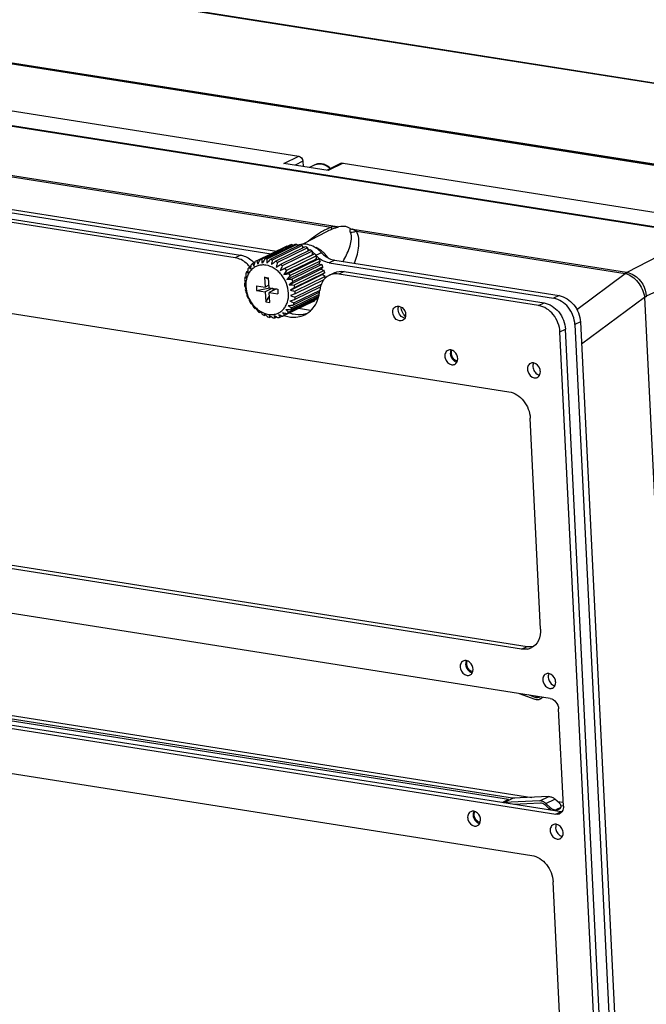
# Model space of a CAD drawing. Header units: millimetres. Extents: x 0 to 420, y 0 to 297.
# Tile 36 of 49: x 378 to 391, y 103 to 123. Entities that reach past the tile are written whole.
import ezdxf

# ---------------------------------------------------------------- set-up
doc = ezdxf.new("R2010")
doc.units = ezdxf.units.MM
doc.header["$LTSCALE"] = 23.1
doc.layers.get('0').update_dxf_attribs({"linetype": 'CONTINUOUS'})
doc.layers.add('02___PRT_ALL_AXES', color=7, linetype='CONTINUOUS')

msp = doc.modelspace()

# ---------------------------------------------------------------- linework, layer by layer
at = {"color": 7, "linetype": 'CONTINUOUS'}
for p, q in [((391.7113, 121.7155), (367.2713, 125.5736)), ((391.7078, 121.7281), (367.3099, 125.5796)), ((392.1823, 119.9835), (363.8758, 124.452)), ((392.1888, 119.9594), (365.1821, 124.2228)), ((392.1869, 119.9664), (365.2024, 124.2262)), ((359.9296, 123.7783), (392.1932, 118.6851)), ((359.9524, 123.7881), (392.2161, 118.6949)), ((364.3847, 122.0616), (384.7401, 118.8482)), ((364.4544, 122.0201), (384.6173, 118.8371)), ((363.8992, 121.3672), (383.3863, 118.291)), ((364.0112, 121.4219), (383.4982, 118.3456)), ((377.0039, 121.3963), (383.953, 120.2993)), ((382.6479, 118.2087), (364.0914, 121.1381)), ((364.2033, 121.1927), (382.7599, 118.2634)), ((383.6451, 120.1491), (383.953, 120.2993)), ((358.6543, 120.1287), (388.2707, 115.4534)), ((384.5551, 120.0054), (383.6451, 120.1491)), ((384.0404, 120.1909), (383.879, 120.1122)), ((384.0404, 120.1909), (384.0456, 120.0859)), ((384.2841, 120.1172), (384.1772, 120.0651)), ((384.8239, 120.1502), (384.5339, 120.0088)), ((384.863, 120.1556), (384.5551, 120.0054)), ((384.863, 120.1556), (392.2257, 118.9933)), ((384.6873, 118.8419), (384.6173, 118.8371)), ((384.7145, 118.8438), (384.6873, 118.8419)), ((384.5216, 118.7403), (384.038, 118.4874)), ((385.0665, 118.7967), (390.6874, 117.9093)), ((385.1362, 118.7552), (390.6608, 117.8831)), ((392.1932, 118.6851), (390.6943, 117.9083)), ((383.7093, 118.4484), (383.0934, 118.148)), ((383.7667, 118.4693), (383.1509, 118.1689)), ((383.8083, 118.4785), (383.1925, 118.1781)), ((383.8707, 118.484), (383.2548, 118.1836)), ((383.9147, 118.4823), (383.2989, 118.182)), ((383.9793, 118.4721), (383.3634, 118.1718)), ((384.0239, 118.4598), (383.408, 118.1594)), ((384.0877, 118.4344), (383.4719, 118.134)), ((383.7093, 118.4484), (383.7142, 118.4437)), ((383.8083, 118.4785), (383.8219, 118.4602)), ((383.9147, 118.4823), (383.9318, 118.449)), ((384.0239, 118.4598), (384.0394, 118.4108)), ((382.7599, 118.2634), (382.6479, 118.2087)), ((384.1309, 118.4118), (383.5151, 118.1114)), ((383.5738, 117.9485), (384.2281, 118.2676)), ((384.1913, 118.3723), (383.5755, 118.0719)), ((384.2312, 118.3405), (383.6154, 118.0401)), ((384.2856, 118.2886), (383.6698, 117.9882)), ((384.3204, 118.249), (383.7046, 117.9486)), ((384.1309, 118.4118), (384.1399, 118.3472)), ((384.2312, 118.3405), (384.2281, 118.2676)), ((384.2281, 118.2676), (384.2856, 118.2886)), ((384.3204, 118.249), (384.304, 118.1814)), ((384.4195, 118.3127), (384.3143, 118.2614)), ((382.9694, 118.0326), (382.9342, 118.0154)), ((383.0521, 118.1155), (383.0061, 118.093)), ((383.0521, 118.1155), (383.0561, 118.1284)), ((383.0521, 118.1155), (383.0561, 118.1284)), ((383.0934, 118.148), (383.0846, 118.1438)), ((383.487, 118.0177), (383.5755, 118.0719)), ((383.6497, 117.8623), (384.304, 118.1814)), ((383.7112, 117.7628), (384.3655, 118.0819)), ((384.3663, 118.1869), (383.7505, 117.8865)), ((384.3946, 118.1412), (383.7787, 117.8408)), ((384.43, 118.0717), (383.8142, 117.7714)), ((384.4504, 118.022), (383.8346, 117.7216)), ((384.304, 118.1814), (384.3663, 118.1869)), ((384.3946, 118.1412), (384.3655, 118.0819)), ((384.3655, 118.0819), (384.43, 118.0717)), ((384.4504, 118.022), (384.41, 117.9735)), ((384.693, 118.157), (384.581, 118.1024)), ((384.581, 118.1024), (389.1889, 117.375)), ((384.693, 118.157), (389.3009, 117.4296)), ((392.6316, 118.1417), (391.0917, 117.4157)), ((382.8702, 117.8176), (382.8487, 117.8071)), ((382.9083, 117.932), (382.8809, 117.9187)), ((383.2509, 117.8094), (383.2611, 117.6045)), ((383.2509, 117.8094), (383.3337, 117.7963)), ((383.335, 117.7697), (383.2509, 117.8094)), ((383.5738, 117.9485), (383.6698, 117.9882)), ((383.7557, 117.6544), (384.41, 117.9735)), ((383.7813, 117.5418), (384.4356, 117.861)), ((384.4739, 117.9481), (383.8581, 117.6478)), ((384.4856, 117.8964), (383.8698, 117.5961)), ((384.496, 117.8214), (383.8802, 117.5211)), ((384.41, 117.9735), (384.4739, 117.9481)), ((384.4856, 117.8964), (384.4356, 117.861)), ((384.496, 117.8214), (384.4356, 117.861)), ((384.6895, 117.9007), (384.5775, 117.8461)), ((384.8852, 117.9279), (384.7732, 117.8732)), ((388.881, 117.2248), (384.7732, 117.8732)), ((384.8852, 117.9279), (388.993, 117.2794)), ((389.6645, 117.1442), (390.6608, 117.8831)), ((390.6608, 117.8831), (390.6686, 117.8813)), ((390.6874, 117.9093), (390.6943, 117.9083)), ((382.8563, 117.694), (382.8388, 117.6855)), ((382.8577, 117.6876), (382.8563, 117.694)), ((383.0832, 117.6325), (383.0879, 117.5372)), ((383.0832, 117.6325), (383.2611, 117.6045)), ((383.3412, 117.6436), (383.2611, 117.6045)), ((383.3438, 117.5914), (383.3337, 117.7963)), ((384.4116, 117.6563), (383.8796, 117.3968)), ((384.4664, 117.7544), (383.8827, 117.4697)), ((384.4543, 117.7365), (384.446, 117.7444)), ((383.0879, 117.5372), (383.3593, 117.5889)), ((383.0879, 117.5372), (383.2658, 117.5092)), ((383.4122, 117.5806), (383.2658, 117.5092)), ((383.2658, 117.5092), (383.2759, 117.3042)), ((383.2759, 117.3042), (383.3521, 117.4221)), ((383.3438, 117.5914), (383.5216, 117.5633)), ((383.495, 117.5675), (383.3485, 117.4961)), ((383.3586, 117.2912), (383.3485, 117.4961)), ((383.3485, 117.4961), (383.5264, 117.468)), ((383.4238, 117.5328), (383.4507, 117.5745)), ((383.5216, 117.5633), (383.5264, 117.468)), ((383.8698, 117.5961), (383.7813, 117.5418)), ((383.8827, 117.4697), (383.7868, 117.43)), ((384.365, 117.4215), (383.7873, 117.1398)), ((384.3718, 117.4505), (383.8115, 117.1772)), ((384.3791, 117.4991), (383.8406, 117.2365)), ((384.383, 117.5374), (383.8564, 117.2805)), ((384.3957, 117.6031), (383.8728, 117.3481)), ((384.3548, 117.4165), (384.3595, 117.4019)), ((389.3009, 117.4296), (389.1889, 117.375)), ((391.0525, 117.4055), (391.0536, 117.3963)), ((391.0917, 117.4157), (391.092, 117.4078)), ((383.2759, 117.3042), (383.3586, 117.2912)), ((384.2527, 117.3117), (383.6369, 117.0113)), ((384.2812, 117.3271), (383.6654, 117.0268)), ((384.3313, 117.3626), (383.7155, 117.0622)), ((384.3557, 117.3883), (383.7469, 117.0913)), ((384.2798, 117.3375), (384.2812, 117.3271)), ((388.881, 117.2248), (388.993, 117.2794)), ((389.7602, 116.4371), (391.0536, 117.3963)), ((391.0536, 117.3963), (392.4167, 89.7723)), ((383.1642, 117.0922), (383.146, 117.0833)), ((383.1642, 117.0922), (383.1575, 117.0999)), ((383.2722, 117.0322), (383.2496, 117.0212)), ((383.3869, 116.9975), (383.3581, 116.9834)), ((383.6196, 117.0101), (383.5706, 116.9862)), ((383.6281, 117.0072), (383.6196, 117.0101)), ((383.6281, 117.0072), (383.6369, 117.0113)), ((384.1924, 117.1235), (383.9464, 117.1623)), ((383.504, 116.9898), (383.4667, 116.9716)), ((389.738, 116.8877), (389.626, 116.8331)), ((389.626, 116.8331), (390.9664, 89.6699)), ((389.738, 116.8877), (391.0784, 89.7246)), ((389.3181, 116.6829), (389.4301, 116.7375)), ((390.6585, 89.5198), (389.3181, 116.6829)), ((390.7705, 89.5744), (389.4301, 116.7375)), ((388.5317, 110.1638), (358.9154, 114.8391)), ((359.0273, 114.8937), (388.6437, 110.2184)), ((388.9218, 110.575), (388.7078, 114.9116)), ((389.1153, 109.1496), (358.4235, 113.9947)), ((358.5411, 111.612), (389.2329, 106.7669)), ((358.653, 111.6666), (389.3448, 106.8215)), ((359.6423, 111.7092), (388.7403, 107.1157)), ((360.0045, 111.5797), (388.3853, 107.0995)), ((388.2609, 107.0718), (360.1336, 111.5121)), ((359.1247, 110.5978), (388.741, 105.9225)), ((388.5317, 110.1638), (388.6437, 110.2184)), ((388.4814, 109.2497), (388.801, 109.1354)), ((388.8117, 109.1696), (388.6719, 109.2196)), ((388.8549, 109.1907), (388.8117, 109.1696)), ((388.9081, 109.1389), (388.9754, 109.1717)), ((388.9231, 109.1475), (388.962, 109.1738)), ((388.9231, 109.1475), (388.9733, 109.172)), ((389.3889, 106.9314), (389.2902, 108.9329)), ((388.1594, 107.0086), (388.3346, 107.0941)), ((388.1648, 107.0077), (388.3495, 107.0978)), ((389.0891, 107.1317), (388.3495, 107.0978)), ((388.9043, 107.0415), (389.0891, 107.1317)), ((389.0295, 106.9905), (389.2143, 107.0806)), ((389.3085, 106.9931), (389.2143, 107.0806)), ((388.2609, 107.0718), (388.1382, 107.012)), ((388.9043, 107.0415), (388.165, 107.0077)), ((388.2615, 107.0584), (388.2609, 107.0718)), ((388.3556, 106.9776), (388.9186, 107.0034)), ((389.0062, 106.9676), (389.1063, 106.8748)), ((389.1237, 106.903), (389.0295, 106.9905)), ((389.1063, 106.8748), (389.1237, 106.903)), ((389.323, 106.9005), (389.2502, 106.865)), ((389.2658, 107.0327), (389.3848, 107.0139)), ((389.323, 106.9005), (389.3055, 106.8722)), ((389.3376, 106.9133), (389.3201, 106.8851)), ((389.3431, 106.9483), (389.3904, 106.9408)), ((389.2329, 106.7669), (389.3448, 106.8215)), ((389.2341, 106.839), (389.2502, 106.865)), ((389.3055, 106.8722), (389.2365, 106.8386)), ((389.3921, 101.0441), (389.1782, 105.3806))]:
    msp.add_line(p, q, dxfattribs=at)
for centre, radius, start, end in [((384.3248, 119.7638), 0.3901, 47.13823, 50.64482), ((384.3172, 119.7555), 0.4013, 45.32237, 47.14698), ((384.3311, 119.7622), 0.3935, 45.73173, 47.89729), ((385.1825, 117.4618), 1.4878, 117.33389, 118.94994), ((385.0748, 118.6591), 0.1378, 93.48209, 96.75764), ((383.8733, 118.0851), 0.3987, 99.37386, 105.50095), ((383.8764, 118.0422), 0.4418, 85.02004, 90.74271), ((384.051, 118.1521), 0.3362, 110.31301, 112.12867), ((384.0535, 118.1446), 0.3441, 100.09319, 110.26224), ((383.8653, 117.9745), 0.5105, 71.90298, 77.10013), ((383.9371, 117.9958), 0.4392, 74.44351, 77.0307), ((383.8338, 117.8959), 0.5953, 60.06525, 64.75636), ((384.0501, 117.8898), 0.5903, 55.56199, 63.42732), ((383.9053, 117.9159), 0.5254, 58.92401, 64.17629), ((383.7865, 117.8233), 0.6821, 49.30775, 53.59185), ((383.8749, 117.8538), 0.5519, 49.50794, 50.155), ((383.8621, 117.8521), 0.6025, 49.52744, 52.40248), ((383.8729, 117.8513), 0.5551, 49.086, 49.50817), ((383.8534, 117.8418), 0.616, 48.46425, 49.53457), ((383.8467, 117.8343), 0.626, 46.00419, 48.4609), ((383.7367, 117.7707), 0.7546, 39.32896, 43.33436), ((384.7306, 118.6477), 0.5751, 224.20191, 227.74742), ((384.7113, 118.626), 0.5461, 227.71436, 234.12028), ((383.9662, 117.8974), 0.6148, 48.86736, 49.53243), ((383.9544, 117.8842), 0.6324, 42.65126, 48.8442), ((384.0177, 117.8421), 0.6479, 48.1875, 55.58046), ((383.9831, 117.8036), 0.6997, 41.15827, 48.18021), ((383.9543, 117.7779), 0.7383, 35.44474, 41.18444), ((383.3038, 117.7503), 0.4549, 144.34955, 149.96197), ((384.5336, 118.9048), 1.83, 209.07685, 210.67235), ((382.474, 117.641), 0.6082, 39.14686, 40.27095), ((390.0103, 116.8708), 7.1361, 170.63015, 171.12923), ((391.4606, 116.6327), 8.6058, 170.42764, 170.63847), ((383.2657, 117.7813), 0.4056, 129.79979, 135.85719), ((385.5815, 119.029), 2.7403, 199.97252, 201.27516), ((391.6012, 115.5163), 8.9354, 163.08905, 163.62975), ((383.2539, 117.7966), 0.3863, 116.00315, 120.8076), ((386.8015, 118.9429), 3.7923, 192.09972, 193.19446), ((393.2929, 113.5111), 11.1604, 155.33244, 155.84901), ((383.2575, 117.7847), 0.3987, 99.37386, 105.50095), ((388.1258, 118.5896), 4.9504, 184.76813, 185.7075), ((395.0912, 110.5898), 14.0629, 147.31712, 147.73397), ((383.2606, 117.7419), 0.4418, 85.02004, 90.74271), ((389.4953, 117.9235), 6.2018, 177.61132, 178.42697), ((397.7446, 105.6536), 19.0663, 138.96195, 139.27217), ((383.2495, 117.6742), 0.5105, 71.90298, 77.10013), ((390.8748, 116.8976), 7.5726, 170.40775, 171.11765), ((403.0939, 95.0047), 30.3313, 130.30987, 130.50568), ((383.218, 117.5956), 0.5953, 60.06525, 64.75636), ((392.2705, 115.4368), 9.1549, 163.0127, 163.62525), ((393.7574, 113.3823), 11.1604, 155.33244, 155.84901), ((383.1707, 117.5229), 0.6821, 49.30775, 53.59185), ((383.8317, 117.8115), 0.6124, 37.33192, 38.99445), ((383.7024, 117.7448), 0.7977, 29.80318, 33.66297), ((383.8096, 117.7965), 0.6392, 26.26544, 28.13098), ((383.6987, 117.7423), 0.8021, 20.40718, 24.25269), ((382.9972, 119.2075), 2.1532, 329.98398, 331.01293), ((383.3427, 118.7671), 1.8793, 338.98873, 339.79247), ((383.4536, 117.698), 0.6147, 169.77906, 174.37109), ((383.1656, 118.3485), 0.6274, 239.65172, 242.14557), ((383.3696, 117.7184), 0.5281, 157.7109, 162.79196), ((388.088, 118.3117), 5.2412, 184.78347, 185.40947), ((387.2202, 118.2303), 4.3695, 185.41981, 185.73318), ((383.7187, 118.6457), 1.1092, 220.94827, 222.95958), ((388.5622, 117.7363), 5.6573, 178.01706, 178.44556), ((389.7084, 117.6967), 6.8042, 177.63032, 178.01748), ((395.5409, 110.3548), 14.0629, 147.31712, 147.73397), ((375.5156, 151.8866), 34.9831, 283.44509, 283.61494), ((383.1209, 117.4704), 0.7546, 39.32896, 43.33436), ((398.1599, 105.3227), 19.0663, 138.96195, 139.27217), ((383.0866, 117.4444), 0.7977, 29.80318, 33.66297), ((383.8259, 117.8023), 0.6219, 15.40905, 17.14122), ((383.8785, 117.8117), 0.5684, 4.35143, 5.57302), ((383.7323, 117.7524), 0.7669, 10.8205, 14.78273), ((383.793, 117.7609), 0.7056, 2.27013, 4.92157), ((382.7604, 118.4589), 0.7774, 275.78592, 277.19232), ((383.5303, 117.694), 0.6916, 180.70654, 182.82913), ((383.5464, 117.6948), 0.7077, 182.82897, 184.91924), ((385.4168, 118.5701), 2.7403, 199.97252, 201.27516), ((386.6148, 118.5676), 3.8587, 192.10592, 193.08469), ((382.0416, 138.4128), 20.7173, 274.62245, 274.9083), ((403.4566, 94.5923), 30.3313, 130.30987, 130.50568), ((384.7727, 132.5284), 14.9088, 266.08867, 266.48286), ((383.0829, 117.4419), 0.8021, 20.40718, 24.25269), ((383.1165, 117.4521), 0.7669, 10.8205, 14.78273), ((383.3518, 117.2251), 0.6014, 144.32409, 146.25722), ((383.605, 117.7031), 0.7669, 190.8205, 194.78273), ((384.4628, 118.3968), 1.83, 209.07685, 210.67235), ((383.6024, 117.4012), 0.7162, 175.03355, 177.41083), ((383.6386, 117.7133), 0.8021, 200.40718, 204.25269), ((386.2331, 128.9756), 11.6937, 257.89677, 258.39199), ((387.0441, 126.4036), 9.5465, 250.04954, 250.64119), ((383.1751, 117.4604), 0.7077, 2.82897, 4.91924), ((383.1912, 117.4612), 0.6916, 0.70654, 2.82913), ((383.6776, 117.5876), 0.7082, 340.73128, 348.04106), ((383.6122, 117.6017), 0.7751, 348.0261, 355.02931), ((383.7451, 118.1107), 1.1092, 220.94827, 222.95958), ((384.1535, 117.6168), 1.248, 192.11623, 194.02551), ((383.6349, 117.7108), 0.7977, 209.80318, 213.66297), ((383.288, 117.81), 0.6274, 239.65172, 242.14557), ((384.8417, 118.0605), 2.0147, 203.555, 205.07708), ((383.6006, 117.6848), 0.7546, 219.32896, 223.33436), ((382.068, 137.8778), 20.7173, 274.62245, 274.9083), ((387.4446, 122.5543), 6.4894, 235.16378, 235.95514), ((375.638, 151.3481), 34.9831, 283.44509, 283.61494), ((387.4176, 124.3275), 7.8957, 242.50205, 243.19022), ((383.3519, 117.4368), 0.5281, 337.7109, 342.79196), ((383.2679, 117.4571), 0.6147, 349.77906, 354.37109), ((384.0834, 117.6589), 0.3863, 296.00315, 300.8076), ((384.073, 117.6726), 0.4035, 309.78966, 314.19574), ((382.9754, 117.9231), 0.76, 275.76976, 277.20848), ((385.5649, 118.7626), 2.9597, 212.57259, 213.82384), ((383.5509, 117.6323), 0.6821, 229.30775, 233.59185), ((383.6327, 116.7584), 0.5852, 144.29738, 146.28393), ((386.3105, 119.7925), 4.1462, 220.6384, 221.52609), ((383.5035, 117.5596), 0.5953, 240.06525, 244.75636), ((383.9651, 116.9888), 0.7162, 175.03355, 177.41083), ((386.3632, 120.4909), 4.6386, 227.86945, 228.21316), ((386.9808, 121.183), 5.5662, 228.2208, 228.78727), ((384.5688, 117.2858), 1.248, 192.11623, 194.02551), ((386.7554, 121.9158), 5.9612, 235.14671, 235.59373), ((387.4415, 122.9171), 7.175, 235.59139, 235.93574), ((385.2914, 117.8255), 2.0147, 203.555, 205.07708), ((386.9068, 123.6688), 7.4959, 242.49203, 243.00237), ((386.0294, 118.6338), 2.9597, 212.57259, 213.82384), ((386.7416, 125.8721), 9.3958, 250.04663, 250.59322), ((386.6876, 119.7039), 4.0374, 220.47784, 221.53498), ((386.0684, 128.5167), 11.6937, 257.89677, 258.39199), ((383.4676, 117.3585), 0.3863, 296.00315, 300.8076), ((383.871, 117.6486), 0.6652, 251.09832, 253.04778), ((387.1823, 121.0161), 5.216, 227.89355, 228.80372), ((384.7019, 132.0204), 14.9088, 266.08867, 266.48286), ((383.4558, 117.3739), 0.4056, 309.79979, 315.85719), ((383.4177, 117.4049), 0.4549, 324.34955, 329.96197), ((383.968, 117.5458), 0.5054, 278.36514, 288.04699), ((383.472, 117.481), 0.5105, 251.90298, 257.10013), ((383.4609, 117.4133), 0.4418, 265.02004, 270.74271), ((387.6104, 125.0464), 9.0428, 242.99259, 243.17042), ((383.4641, 117.3705), 0.3987, 279.37386, 285.50095), ((388.5915, 110.4704), 0.3108, 280.88357, 295.93102), ((388.8489, 109.2494), 0.0861, 296.00837, 304.04494), ((388.8542, 109.2495), 0.1231, 296.01298, 304.04738), ((389.2577, 106.8872), 0.1218, 288.07296, 296.02924), ((389.3673, 106.9637), 0.144, 261.01237, 266.92308)]:
    msp.add_arc(centre, radius, start, end, dxfattribs=at)
for points in [[(383.953, 120.2993), (383.9988, 120.292), (384.0381, 120.2373), (384.0404, 120.1909)], [(384.8239, 120.1502), (384.8357, 120.156), (384.85, 120.1577), (384.863, 120.1556)], [(384.6173, 118.8371), (384.577, 118.8214), (384.5377, 118.8033), (384.4994, 118.7835)], [(384.7401, 118.8482), (384.7325, 118.8442), (384.7232, 118.8444), (384.7145, 118.8438)], [(384.7414, 118.8381), (384.7507, 118.8391), (384.76, 118.8405), (384.7692, 118.8426)], [(384.4624, 118.7637), (384.3509, 118.7021), (384.2467, 118.6271), (384.1488, 118.5456)], [(384.6265, 118.7891), (384.5907, 118.7747), (384.5558, 118.7582), (384.5216, 118.7403)], [(385.0192, 118.7271), (385.0102, 118.7509), (384.999, 118.787), (385.0186, 118.8032)], [(385.078, 118.7333), (385.0588, 118.7287), (385.0389, 118.7264), (385.0192, 118.7271)], [(385.1362, 118.7552), (385.1178, 118.7456), (385.0981, 118.7382), (385.078, 118.7333)], [(384.5775, 117.8461), (384.5195, 117.8178), (384.4696, 117.7683), (384.4377, 117.7122)], [(384.6585, 117.8725), (384.6306, 117.8675), (384.603, 117.8585), (384.5775, 117.8461)], [(384.7732, 117.8732), (384.7354, 117.8792), (384.6961, 117.8793), (384.6585, 117.8725)], [(384.6895, 117.9007), (384.7487, 117.9296), (384.8201, 117.9381), (384.8852, 117.9279)], [(384.4377, 117.7122), (384.4071, 117.6585), (384.3898, 117.5961), (384.3844, 117.5345)], [(387.0885, 116.2415), (387.0881, 116.2506), (387.0884, 116.2599), (387.0895, 116.269)], [(387.1134, 116.1588), (387.099, 116.1837), (387.0899, 116.2127), (387.0885, 116.2415)], [(387.0895, 116.269), (387.0912, 116.2822), (387.0947, 116.2953), (387.1002, 116.3074)], [(387.1717, 116.0973), (387.1476, 116.1122), (387.1275, 116.1343), (387.1134, 116.1588)], [(387.2111, 116.0806), (387.1972, 116.0839), (387.1838, 116.0898), (387.1717, 116.0973)], [(388.6502, 110.1652), (388.6114, 110.1577), (388.5707, 110.1576), (388.5317, 110.1638)], [(388.6437, 110.2184), (388.6886, 110.2113), (388.736, 110.2126), (388.7801, 110.2238)], [(387.4046, 109.8833), (387.4063, 109.8965), (387.4098, 109.9096), (387.4153, 109.9217)], [(387.4036, 109.8558), (387.4032, 109.8649), (387.4035, 109.8742), (387.4046, 109.8833)], [(387.4285, 109.773), (387.4141, 109.798), (387.405, 109.827), (387.4036, 109.8558)], [(387.4868, 109.7116), (387.4628, 109.7264), (387.4426, 109.7486), (387.4285, 109.773)], [(387.5262, 109.6949), (387.5123, 109.6982), (387.4989, 109.7041), (387.4868, 109.7116)], [(388.3346, 107.0941), (388.3392, 107.0963), (388.3444, 107.0976), (388.3495, 107.0978)], [(387.5565, 106.7582), (387.556, 106.7674), (387.5563, 106.7766), (387.5575, 106.7857)], [(387.5813, 106.6755), (387.5669, 106.7004), (387.5579, 106.7294), (387.5565, 106.7582)], [(387.5575, 106.7857), (387.5592, 106.7989), (387.5627, 106.812), (387.5682, 106.8241)], [(387.6396, 106.614), (387.6156, 106.6289), (387.5954, 106.651), (387.5813, 106.6755)], [(389.2955, 106.7714), (389.2756, 106.7649), (389.2535, 106.7636), (389.2329, 106.7669)], [(387.6791, 106.5973), (387.6652, 106.6006), (387.6517, 106.6065), (387.6396, 106.614)]]:
    msp.add_open_spline(points, degree=3, dxfattribs=at)
for points, knots in [([(384.5949, 120.0541), (384.5727, 120.0742), (384.5246, 120.1085), (384.4435, 120.1389), (384.3604, 120.1438), (384.3078, 120.1288), (384.2841, 120.1172)], [0, 0, 0, 0, 0.2675356, 0.5218976, 0.7644133, 1, 1, 1, 1]), ([(384.2841, 120.1172), (384.3047, 120.1273), (384.3502, 120.141), (384.3976, 120.1399), (384.4211, 120.1362)], [0, 0, 0, 0, 0.4909823, 1, 1, 1, 1]), ([(384.4211, 120.1362), (384.4479, 120.132), (384.5021, 120.1146), (384.5498, 120.0837), (384.5722, 120.0654)], [0, 0, 0, 0, 0.483861, 1, 1, 1, 1]), ([(384.6173, 118.8371), (384.6204, 118.8265), (384.6235, 118.8112), (384.6285, 118.794), (384.6265, 118.7891)], [0, 0, 0, 0, 0.6808598, 1, 1, 1, 1]), ([(384.7692, 118.8426), (384.7588, 118.8379), (384.7112, 118.8202), (384.663, 118.8039), (384.6265, 118.7891)], [0, 0, 0, 0, 0.2243944, 1, 1, 1, 1]), ([(384.7401, 118.8482), (384.7413, 118.8473), (384.7433, 118.845), (384.7431, 118.842), (384.7427, 118.8408)], [0, 0, 0, 0, 0.536089, 1, 1, 1, 1]), ([(384.7427, 118.8408), (384.7426, 118.8403), (384.7422, 118.8394), (384.7417, 118.8386), (384.7414, 118.8381)], [0, 0, 0, 0, 0.4843238, 1, 1, 1, 1]), ([(385.0186, 118.8032), (385.0042, 118.8152), (384.9297, 118.8609), (384.8349, 118.8571), (384.7692, 118.8426)], [0, 0, 0, 0, 0.2172532, 1, 1, 1, 1]), ([(384.8806, 118.164), (384.9314, 118.2558), (385.0131, 118.4303), (385.0517, 118.6415), (385.0192, 118.7271)], [0, 0, 0, 0, 0.5337343, 1, 1, 1, 1]), ([(385.0186, 118.8032), (385.0212, 118.801), (385.0269, 118.7968), (385.0329, 118.7933), (385.036, 118.7916)], [0, 0, 0, 0, 0.4922572, 1, 1, 1, 1]), ([(385.036, 118.7916), (385.0396, 118.7926), (385.0471, 118.7943), (385.0547, 118.7955), (385.0586, 118.796)], [0, 0, 0, 0, 0.4811355, 1, 1, 1, 1]), ([(385.1362, 118.7552), (385.1223, 118.7619), (385.1092, 118.77), (385.056, 118.7913), (385.0665, 118.7967)], [0, 0, 0, 0, 0.5656603, 1, 1, 1, 1]), ([(385.1064, 118.1179), (385.1459, 118.2254), (385.2045, 118.4331), (385.1885, 118.6671), (385.1362, 118.7552)], [0, 0, 0, 0, 0.5276845, 1, 1, 1, 1]), ([(384.3652, 118.3651), (384.3377, 118.3885), (384.2305, 118.4657), (384.088, 118.5003), (383.9932, 118.4834)], [0, 0, 0, 0, 0.272409, 1, 1, 1, 1]), ([(382.7599, 118.2634), (382.7847, 118.2594), (382.8884, 118.2322), (382.9795, 118.1663), (383.0345, 118.1063)], [0, 0, 0, 0, 0.2362682, 1, 1, 1, 1]), ([(384.4195, 118.3127), (384.4386, 118.292), (384.5156, 118.2193), (384.6162, 118.1691), (384.693, 118.157)], [0, 0, 0, 0, 0.2661011, 1, 1, 1, 1]), ([(382.938, 118.0341), (382.9183, 118.0574), (382.8385, 118.1388), (382.7305, 118.1957), (382.6479, 118.2087)], [0, 0, 0, 0, 0.2669551, 1, 1, 1, 1]), ([(383.7432, 117.4811), (383.7399, 117.5487), (383.7096, 117.6846), (383.6235, 117.8345), (383.5303, 117.9331), (383.4289, 118.0099), (383.3127, 118.0569), (383.1955, 118.0626), (383.1132, 118.0469), (383.0383, 118.0115), (382.974, 117.9581), (382.9229, 117.8889), (382.8737, 117.7776), (382.8632, 117.6826), (382.8663, 117.6195)], [0, 0, 0, 0, 0.1368997, 0.2760389, 0.3441287, 0.4099455, 0.5323762, 0.5897504, 0.6452451, 0.7000188, 0.7553845, 0.8125281, 0.8722762, 1, 1, 1, 1]), ([(384.581, 118.1024), (384.5306, 118.1103), (384.464, 118.1354), (384.4059, 118.1729), (384.3913, 118.1835)], [0, 0, 0, 0, 0.738497, 1, 1, 1, 1]), ([(390.6874, 117.9093), (390.6798, 117.9054), (390.669, 117.8973), (390.6646, 117.8854), (390.6636, 117.8815)], [0, 0, 0, 0, 0.6804003, 1, 1, 1, 1]), ([(390.6686, 117.8813), (390.767, 117.859), (390.9421, 117.7129), (391.0403, 117.5153), (391.0525, 117.4055)], [0, 0, 0, 0, 0.477374, 1, 1, 1, 1]), ([(390.6943, 117.9083), (390.6869, 117.9042), (390.6764, 117.8957), (390.6723, 117.8837), (390.6713, 117.8797)], [0, 0, 0, 0, 0.6756705, 1, 1, 1, 1]), ([(390.6943, 117.9083), (390.7454, 117.9008), (390.9526, 117.8139), (391.0859, 117.5837), (391.0917, 117.4157)], [0, 0, 0, 0, 0.2352927, 1, 1, 1, 1]), ([(382.8663, 117.6195), (382.8697, 117.5519), (382.8999, 117.416), (382.9861, 117.266), (383.0793, 117.1674), (383.1806, 117.0906), (383.2968, 117.0437), (383.414, 117.0379), (383.4963, 117.0537), (383.5712, 117.0891), (383.6355, 117.1425), (383.6866, 117.2116), (383.7358, 117.323), (383.7463, 117.418), (383.7432, 117.4811)], [0, 0, 0, 0, 0.1368997, 0.2760389, 0.3441287, 0.4099455, 0.5323762, 0.5897504, 0.6452451, 0.7000188, 0.7553845, 0.8125281, 0.8722762, 1, 1, 1, 1]), ([(389.3009, 117.4296), (389.4169, 117.4113), (389.6389, 117.2587), (389.7317, 117.0148), (389.738, 116.8877)], [0, 0, 0, 0, 0.4799084, 1, 1, 1, 1]), ([(391.0917, 117.4157), (391.0833, 117.4122), (391.0703, 117.408), (391.0569, 117.4072), (391.0527, 117.4071)], [0, 0, 0, 0, 0.6823324, 1, 1, 1, 1]), ([(391.092, 117.4078), (391.0838, 117.4039), (391.0711, 117.3993), (391.0579, 117.3981), (391.0537, 117.398)], [0, 0, 0, 0, 0.684446, 1, 1, 1, 1]), ([(384.0753, 117.036), (384.1062, 117.0511), (384.2269, 117.1262), (384.3107, 117.253), (384.3461, 117.3539)], [0, 0, 0, 0, 0.2431153, 1, 1, 1, 1]), ([(389.3181, 116.6829), (389.3119, 116.81), (389.219, 117.0539), (388.997, 117.2065), (388.881, 117.2248)], [0, 0, 0, 0, 0.5200916, 1, 1, 1, 1]), ([(388.993, 117.2794), (389.109, 117.2611), (389.331, 117.1085), (389.4238, 116.8647), (389.4301, 116.7375)], [0, 0, 0, 0, 0.4799084, 1, 1, 1, 1]), ([(389.626, 116.8331), (389.6198, 116.9602), (389.5269, 117.2041), (389.3049, 117.3566), (389.1889, 117.375)], [0, 0, 0, 0, 0.5200916, 1, 1, 1, 1]), ([(383.677, 117.0123), (383.711, 117.002), (383.8426, 116.9726), (383.9861, 116.9925), (384.0753, 117.036)], [0, 0, 0, 0, 0.2635985, 1, 1, 1, 1]), ([(383.7674, 117.0739), (383.7901, 117.0661), (383.8789, 117.0409), (383.9739, 117.0358), (384.0415, 117.0457)], [0, 0, 0, 0, 0.2598942, 1, 1, 1, 1]), ([(388.2707, 115.4534), (388.3867, 115.4351), (388.6087, 115.2826), (388.7016, 115.0387), (388.7078, 114.9116)], [0, 0, 0, 0, 0.4799084, 1, 1, 1, 1]), ([(388.9218, 110.575), (388.9258, 110.4957), (388.9021, 110.3399), (388.7907, 110.2218), (388.7274, 110.1909)], [0, 0, 0, 0, 0.5300351, 1, 1, 1, 1]), ([(388.801, 109.1354), (388.8187, 109.1291), (388.8555, 109.1224), (388.8923, 109.1311), (388.9081, 109.1389)], [0, 0, 0, 0, 0.5151428, 1, 1, 1, 1]), ([(388.8867, 109.172), (388.8756, 109.1666), (388.8499, 109.1605), (388.8241, 109.1652), (388.8117, 109.1696)], [0, 0, 0, 0, 0.4848606, 1, 1, 1, 1]), ([(389.1153, 109.1496), (389.1617, 109.1423), (389.2505, 109.0813), (389.2876, 108.9837), (389.2902, 108.9329)], [0, 0, 0, 0, 0.4799059, 1, 1, 1, 1]), ([(389.0891, 107.1317), (389.1109, 107.1327), (389.1577, 107.1232), (389.1966, 107.0969), (389.2143, 107.0806)], [0, 0, 0, 0, 0.4764334, 1, 1, 1, 1]), ([(389.0295, 106.9905), (389.0119, 107.0068), (388.9729, 107.0331), (388.9262, 107.0425), (388.9043, 107.0415)], [0, 0, 0, 0, 0.5235666, 1, 1, 1, 1]), ([(388.9186, 107.0034), (388.9339, 107.0041), (388.9666, 106.9975), (388.9939, 106.9791), (389.0062, 106.9676)], [0, 0, 0, 0, 0.4764326, 1, 1, 1, 1]), ([(389.1237, 106.903), (389.1332, 106.8943), (389.1541, 106.879), (389.1882, 106.8639), (389.221, 106.8578), (389.242, 106.861), (389.2502, 106.865)], [0, 0, 0, 0, 0.2804936, 0.5569628, 0.802064, 1, 1, 1, 1]), ([(389.3201, 106.8851), (389.3193, 106.8837), (389.3155, 106.8784), (389.31, 106.8744), (389.3055, 106.8722)], [0, 0, 0, 0, 0.2421371, 1, 1, 1, 1]), ([(389.3376, 106.9133), (389.3407, 106.9183), (389.3441, 106.9312), (389.3395, 106.9521), (389.3273, 106.9736), (389.3154, 106.9868), (389.3085, 106.9931)], [0, 0, 0, 0, 0.1931281, 0.4189638, 0.6898306, 1, 1, 1, 1]), ([(389.3889, 106.9314), (389.3897, 106.9149), (389.387, 106.8559), (389.3495, 106.7965), (389.3111, 106.7777)], [0, 0, 0, 0, 0.2789251, 1, 1, 1, 1]), ([(389.323, 106.9005), (389.3245, 106.9012), (389.3302, 106.9044), (389.3351, 106.9092), (389.3376, 106.9133)], [0, 0, 0, 0, 0.2634602, 1, 1, 1, 1]), ([(389.1324, 106.855), (389.13, 106.8564), (389.1209, 106.8624), (389.1123, 106.8693), (389.1063, 106.8748)], [0, 0, 0, 0, 0.2532482, 1, 1, 1, 1]), ([(388.741, 105.9225), (388.857, 105.9042), (389.079, 105.7516), (389.1719, 105.5078), (389.1782, 105.3806)], [0, 0, 0, 0, 0.4799084, 1, 1, 1, 1])]:
    msp.add_open_spline(points, degree=3, knots=knots, dxfattribs=at)
at = {"layer": '02___PRT_ALL_AXES', "color": 7, "linetype": 'CONTINUOUS'}
for centre, radius, start, end in [((386.4677, 117.284), 0.4343, 191.3252, 199.17401), ((386.4777, 117.2876), 0.4449, 199.18586, 207.04341), ((386.4768, 117.2868), 0.4437, 207.01249, 214.87893), ((386.4649, 117.2787), 0.4293, 214.89236, 221.44826)]:
    msp.add_arc(centre, radius, start, end, dxfattribs=at)
for points, knots in [([(385.8837, 117.0832), (385.8831, 117.0964), (385.8853, 117.1436), (385.9153, 117.1912), (385.946, 117.2061)], [0, 0, 0, 0, 0.2789103, 1, 1, 1, 1]), ([(385.946, 117.2061), (385.9859, 117.2256), (386.1025, 117.1947), (386.1459, 117.0942), (386.1485, 117.0415)], [0, 0, 0, 0, 0.4567975, 1, 1, 1, 1]), ([(386.0862, 116.9186), (386.0464, 116.8991), (385.9297, 116.93), (385.8863, 117.0305), (385.8837, 117.0832)], [0, 0, 0, 0, 0.4567975, 1, 1, 1, 1]), ([(386.1485, 117.0415), (386.1491, 117.0283), (386.1469, 116.9811), (386.1169, 116.9335), (386.0862, 116.9186)], [0, 0, 0, 0, 0.2789103, 1, 1, 1, 1]), ([(387.0165, 116.3043), (386.9914, 116.292), (386.9502, 116.2382), (386.9515, 116.1103), (387.0316, 116.0178), (387.0942, 116.008)], [0, 0, 0, 0, 0.225631, 0.4881206, 1, 1, 1, 1]), ([(387.1568, 116.0166), (387.1963, 116.0359), (387.2439, 116.1452), (387.1929, 116.2408), (387.1539, 116.2756)], [0, 0, 0, 0, 0.4565545, 1, 1, 1, 1]), ([(388.7124, 116.0365), (388.6873, 116.0243), (388.6461, 115.9704), (388.6474, 115.8426), (388.7275, 115.7501), (388.7901, 115.7402)], [0, 0, 0, 0, 0.225631, 0.4881206, 1, 1, 1, 1]), ([(388.8527, 115.7489), (388.8778, 115.7612), (388.919, 115.815), (388.9177, 115.9429), (388.8376, 116.0354), (388.775, 116.0452)], [0, 0, 0, 0, 0.225631, 0.4881206, 1, 1, 1, 1]), ([(387.3316, 109.9185), (387.3065, 109.9063), (387.2653, 109.8524), (387.2666, 109.7246), (387.3467, 109.6321), (387.4093, 109.6222)], [0, 0, 0, 0, 0.225631, 0.4881206, 1, 1, 1, 1]), ([(387.4719, 109.6309), (387.5114, 109.6502), (387.559, 109.7595), (387.5081, 109.855), (387.469, 109.8899)], [0, 0, 0, 0, 0.4565545, 1, 1, 1, 1]), ([(389.0275, 109.6508), (389.0024, 109.6386), (388.9612, 109.5847), (388.9625, 109.4568), (389.0426, 109.3644), (389.1052, 109.3545)], [0, 0, 0, 0, 0.225631, 0.4881206, 1, 1, 1, 1]), ([(389.1678, 109.3632), (389.1929, 109.3755), (389.2341, 109.4293), (389.2328, 109.5572), (389.1527, 109.6496), (389.0901, 109.6595)], [0, 0, 0, 0, 0.225631, 0.4881206, 1, 1, 1, 1]), ([(387.4845, 106.821), (387.4594, 106.8087), (387.4182, 106.7549), (387.4195, 106.627), (387.4995, 106.5346), (387.5621, 106.5247)], [0, 0, 0, 0, 0.225631, 0.4881206, 1, 1, 1, 1]), ([(387.6247, 106.5334), (387.6643, 106.5527), (387.7118, 106.6619), (387.6609, 106.7575), (387.6219, 106.7924)], [0, 0, 0, 0, 0.4565545, 1, 1, 1, 1]), ([(389.1804, 106.5533), (389.1553, 106.541), (389.1141, 106.4872), (389.1154, 106.3593), (389.1954, 106.2668), (389.258, 106.257)], [0, 0, 0, 0, 0.225631, 0.4881206, 1, 1, 1, 1]), ([(389.3207, 106.2656), (389.3458, 106.2779), (389.387, 106.3318), (389.3856, 106.4596), (389.3056, 106.5521), (389.243, 106.562)], [0, 0, 0, 0, 0.225631, 0.4881206, 1, 1, 1, 1])]:
    msp.add_open_spline(points, degree=3, knots=knots, dxfattribs=at)
for points in [[(385.9957, 117.1379), (385.9944, 117.1638), (385.9991, 117.1913), (386.0112, 117.2144)], [(386.0398, 117.0239), (386.0142, 117.0556), (385.9977, 117.0972), (385.9957, 117.1379)], [(386.1325, 116.965), (386.0965, 116.9716), (386.0628, 116.9954), (386.0398, 117.0239)], [(387.0791, 116.313), (387.0583, 116.3162), (387.0354, 116.3135), (387.0165, 116.3043)], [(387.0673, 116.2653), (387.0648, 116.2456), (387.0661, 116.2252), (387.0703, 116.2058)], [(387.0818, 116.3125), (387.0741, 116.2979), (387.0694, 116.2816), (387.0673, 116.2653)], [(387.0703, 116.2058), (387.0768, 116.1755), (387.0909, 116.1461), (387.1103, 116.122)], [(387.1539, 116.2756), (387.1331, 116.2942), (387.1066, 116.3086), (387.0791, 116.313)], [(387.0942, 116.008), (387.115, 116.0047), (387.1378, 116.0074), (387.1568, 116.0166)], [(387.1103, 116.122), (387.1339, 116.0928), (387.169, 116.0684), (387.2061, 116.0626)], [(388.775, 116.0452), (388.7542, 116.0485), (388.7313, 116.0458), (388.7124, 116.0365)], [(388.7632, 115.9976), (388.7607, 115.9779), (388.762, 115.9575), (388.7662, 115.9381)], [(388.7777, 116.0447), (388.77, 116.0302), (388.7653, 116.0139), (388.7632, 115.9976)], [(388.7662, 115.9381), (388.7727, 115.9078), (388.7868, 115.8784), (388.8062, 115.8543)], [(388.8062, 115.8543), (388.8298, 115.825), (388.8649, 115.8007), (388.902, 115.7949)], [(388.7901, 115.7402), (388.8109, 115.737), (388.8338, 115.7397), (388.8527, 115.7489)], [(387.3942, 109.9272), (387.3734, 109.9305), (387.3505, 109.9278), (387.3316, 109.9185)], [(387.3969, 109.9267), (387.3892, 109.9122), (387.3845, 109.8959), (387.3824, 109.8796)], [(387.469, 109.8899), (387.4483, 109.9085), (387.4218, 109.9229), (387.3942, 109.9272)], [(387.3824, 109.8796), (387.3799, 109.8599), (387.3812, 109.8395), (387.3854, 109.8201)], [(387.3854, 109.8201), (387.3919, 109.7898), (387.406, 109.7604), (387.4254, 109.7363)], [(387.4254, 109.7363), (387.449, 109.707), (387.4841, 109.6827), (387.5212, 109.6768)], [(387.4093, 109.6222), (387.4301, 109.619), (387.453, 109.6217), (387.4719, 109.6309)], [(389.0901, 109.6595), (389.0693, 109.6628), (389.0465, 109.6601), (389.0275, 109.6508)], [(389.0783, 109.6119), (389.0758, 109.5922), (389.0771, 109.5718), (389.0813, 109.5524)], [(389.0928, 109.659), (389.0851, 109.6445), (389.0804, 109.6282), (389.0783, 109.6119)], [(389.0813, 109.5524), (389.0878, 109.5221), (389.1019, 109.4927), (389.1214, 109.4686)], [(389.1052, 109.3545), (389.126, 109.3512), (389.1489, 109.354), (389.1678, 109.3632)], [(389.1214, 109.4686), (389.1449, 109.4393), (389.18, 109.415), (389.2172, 109.4091)], [(387.5471, 106.8297), (387.5263, 106.833), (387.5034, 106.8302), (387.4845, 106.821)], [(387.5353, 106.782), (387.5328, 106.7623), (387.534, 106.7419), (387.5382, 106.7225)], [(387.5497, 106.8292), (387.5421, 106.8146), (387.5374, 106.7983), (387.5353, 106.782)], [(387.5382, 106.7225), (387.5448, 106.6923), (387.5589, 106.6628), (387.5783, 106.6387)], [(387.6219, 106.7924), (387.6011, 106.8109), (387.5746, 106.8253), (387.5471, 106.8297)], [(387.5621, 106.5247), (387.5829, 106.5214), (387.6058, 106.5241), (387.6247, 106.5334)], [(387.5783, 106.6387), (387.6019, 106.6095), (387.637, 106.5852), (387.6741, 106.5793)], [(389.243, 106.562), (389.2222, 106.5652), (389.1993, 106.5625), (389.1804, 106.5533)], [(389.2312, 106.5143), (389.2287, 106.4946), (389.2299, 106.4742), (389.2341, 106.4548)], [(389.2456, 106.5615), (389.238, 106.5469), (389.2333, 106.5306), (389.2312, 106.5143)], [(389.2341, 106.4548), (389.2407, 106.4245), (389.2548, 106.3951), (389.2742, 106.371)], [(389.2742, 106.371), (389.2978, 106.3418), (389.3329, 106.3174), (389.37, 106.3116)], [(389.258, 106.257), (389.2789, 106.2537), (389.3017, 106.2564), (389.3207, 106.2656)]]:
    msp.add_open_spline(points, degree=3, dxfattribs=at)

doc.saveas('drawing.dxf')
